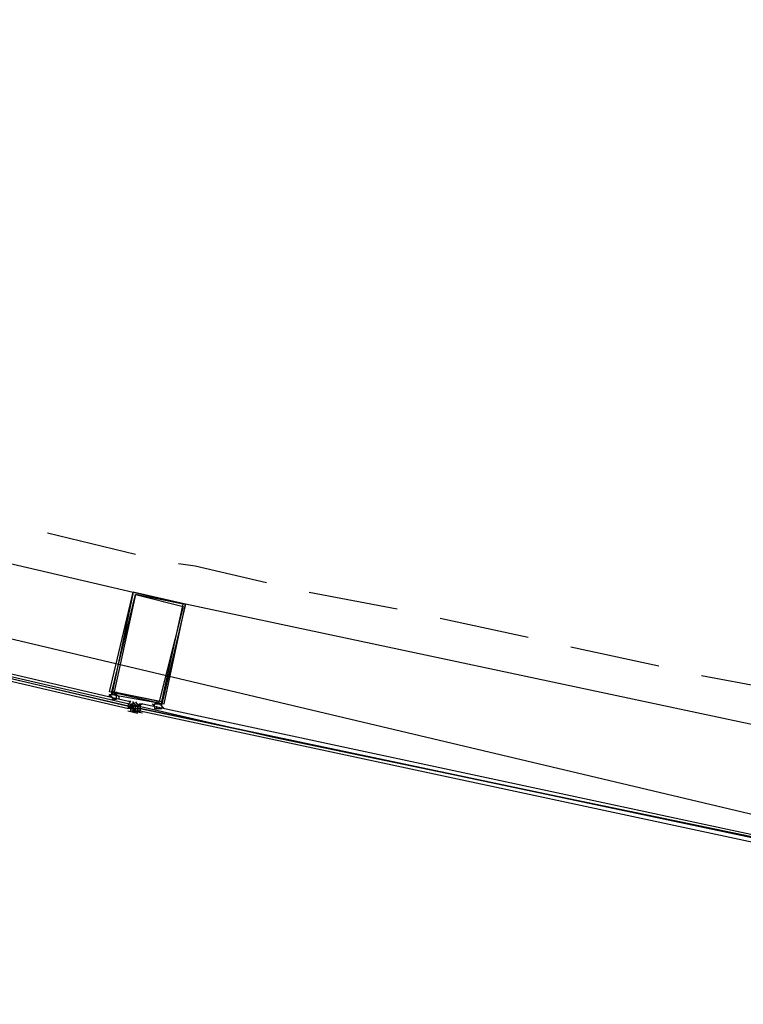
# Model space of a CAD drawing. Header units: feet. Extents: x -79 to 198, y -22 to 181.
# Tile 18 of 203: x 35.59 to 39.65, y 17.91 to 23.43. Entities that reach past the tile are written whole.
import ezdxf

# ---------------------------------------------------------------- set-up
doc = ezdxf.new("R2010")
doc.units = ezdxf.units.FT
doc.layers.add('A-AREA-UNIDAD', color=30, linetype='CONTINUOUS')
doc.layers.add('A-LINEA', color=7, linetype='CONTINUOUS')

msp = doc.modelspace()

# ---------------------------------------------------------------- linework, layer by layer
at = {"layer": 'A-AREA-UNIDAD'}
msp.add_lwpolyline([(23.392, 28.4089), (25.28, 25.4756), (25.6, 25.44), (25.632, 24.96), (27.68, 22.24), (28, 22.2044), (28.08, 21.7244), (39.712, 18.9689), (47.68, 17.5644), (55.712, 16.5156), (55.808, 17.0489), (56.4, 17.0844), (56.448, 17.28), (58.752, 17.0844), (61.952, 30.56)], dxfattribs=at)
at = {"layer": 'A-LINEA'}
for p, q in [((32.6133, 21.0578), (36.2267, 20.2178)), ((35.7467, 20.5511), (36.24, 20.4311)), ((37.2133, 20.2178), (37.7067, 20.1244)), ((40.1467, 19.3778), (36.52, 20.1511)), ((37.9467, 20.0711), (38.44, 19.9644)), ((38.68, 19.9111), (39.1733, 19.8044)), ((39.4133, 19.7511), (39.9067, 19.6578)), ((36.1067, 19.6578), (36.1067, 19.6444)), ((36.1067, 19.6444), (36.1067, 19.6444)), ((36.12, 19.6178), (36.1067, 19.6311)), ((36.1067, 19.6178), (36.1067, 19.6178)), ((36.12, 19.6444), (36.12, 19.6444)), ((36.2133, 19.6044), (36.2133, 19.6044)), ((36.2133, 19.6044), (36.2133, 19.6044)), ((36.2133, 19.6044), (36.2133, 19.6044)), ((36.2133, 19.6044), (36.2133, 19.6044)), ((36.2535, 19.5374), (36.197, 19.5506)), ((36.2, 19.5911), (36.2, 19.5911)), ((36.2, 19.5778), (36.2, 19.5778)), ((36.2, 19.5778), (36.2, 19.5778)), ((36.2, 19.5778), (36.2, 19.5778)), ((36.2, 19.5778), (36.2, 19.5778)), ((36.2, 19.5778), (36.2, 19.5778)), ((36.2, 19.5778), (36.2, 19.5644)), ((36.2133, 19.5778), (36.2, 19.5778)), ((36.2133, 19.5644), (36.2, 19.5644)), ((36.2, 19.5644), (36.2, 19.5644)), ((36.2, 19.5644), (36.2, 19.5644)), ((36.2, 19.5644), (36.2, 19.5644)), ((36.2, 19.5644), (36.2, 19.5644)), ((36.2, 19.5644), (36.2, 19.5644)), ((36.2, 19.5644), (36.2, 19.5644)), ((36.2, 19.5644), (36.2, 19.5644)), ((36.2, 19.5644), (36.2, 19.5644)), ((36.2, 19.5644), (36.2, 19.5644)), ((36.2, 19.5644), (36.2, 19.5644)), ((36.2, 19.5644), (36.2, 19.5644)), ((36.2, 19.5644), (36.2, 19.5644)), ((36.2, 19.5644), (36.2, 19.5644)), ((36.2, 19.5644), (36.2, 19.5644)), ((36.2, 19.5644), (36.2, 19.5644)), ((36.2, 19.5644), (36.2, 19.5644)), ((36.2, 19.5644), (36.2, 19.5644)), ((36.2, 19.5644), (36.2, 19.5644)), ((36.2133, 19.5911), (36.2133, 19.5778)), ((36.2133, 19.5911), (36.2133, 19.5911)), ((36.2133, 19.5911), (36.2133, 19.5911)), ((36.2133, 19.5911), (36.2133, 19.5778)), ((36.2133, 19.5911), (36.2133, 19.5911)), ((36.2133, 19.5911), (36.2133, 19.5911)), ((36.2133, 19.5778), (36.2133, 19.5911)), ((36.2133, 19.5911), (36.2133, 19.5911)), ((36.2133, 19.5911), (36.2133, 19.5911)), ((36.2133, 19.5911), (36.2133, 19.5911)), ((36.2133, 19.5911), (36.2133, 19.5911)), ((36.2133, 19.5911), (36.2133, 19.5911)), ((36.2133, 19.5911), (36.2267, 19.5911)), ((36.2133, 19.5911), (36.2267, 19.5911)), ((36.2133, 19.5911), (36.2267, 19.5911)), ((36.2133, 19.5778), (36.2133, 19.5778)), ((36.2133, 19.5778), (36.2133, 19.5778)), ((36.2133, 19.5778), (36.2133, 19.5778)), ((36.2133, 19.5778), (36.2133, 19.5778)), ((36.2133, 19.5778), (36.2133, 19.5644)), ((36.2133, 19.5778), (36.2133, 19.5778)), ((36.2133, 19.5778), (36.2133, 19.5778)), ((36.2133, 19.5778), (36.2133, 19.5778)), ((36.2133, 19.5778), (36.2267, 19.5778)), ((36.2267, 19.5778), (36.2133, 19.5778)), ((36.2267, 19.5778), (36.2133, 19.5644)), ((36.2133, 19.5778), (36.2133, 19.5778)), ((36.2133, 19.5778), (36.2133, 19.5778)), ((36.2267, 19.5778), (36.2133, 19.5778)), ((36.2133, 19.5778), (36.2133, 19.5778)), ((36.2133, 19.5778), (36.2133, 19.5778)), ((36.2133, 19.5778), (36.2133, 19.5778)), ((36.2133, 19.5778), (36.2133, 19.5778)), ((36.2133, 19.5644), (36.2133, 19.5778)), ((36.2133, 19.5778), (36.2267, 19.5778)), ((36.2133, 19.5778), (36.2133, 19.5778)), ((36.2133, 19.5778), (36.2133, 19.5778)), ((36.2133, 19.5644), (36.2133, 19.5778)), ((36.2133, 19.5778), (36.2133, 19.5778)), ((36.2133, 19.5778), (36.2133, 19.5644)), ((36.2133, 19.5778), (36.2133, 19.5778)), ((36.2133, 19.5778), (36.2133, 19.5778)), ((36.2133, 19.5778), (36.2133, 19.5778)), ((36.2133, 19.5778), (36.2133, 19.5778)), ((36.2133, 19.5778), (36.2133, 19.5778)), ((36.2133, 19.5778), (36.2133, 19.5778)), ((36.2133, 19.5778), (36.2133, 19.5778)), ((36.2133, 19.5778), (36.2133, 19.5778)), ((36.2133, 19.5778), (36.2133, 19.5778)), ((36.2133, 19.5778), (36.2267, 19.5778)), ((36.2133, 19.5778), (36.2133, 19.5778)), ((36.2133, 19.5778), (36.2133, 19.5778)), ((36.2133, 19.5778), (36.2133, 19.5778)), ((36.2133, 19.5778), (36.2133, 19.5778)), ((36.2133, 19.5778), (36.2133, 19.5778)), ((36.2133, 19.5778), (36.2133, 19.5778)), ((36.2133, 19.5778), (36.2133, 19.5778)), ((36.2133, 19.5778), (36.2133, 19.5778)), ((36.2133, 19.5778), (36.2133, 19.5778)), ((36.2133, 19.5644), (36.2133, 19.5778)), ((36.2133, 19.5644), (36.2133, 19.5778)), ((36.2133, 19.5778), (36.2133, 19.5778)), ((36.2133, 19.5778), (36.2133, 19.5778)), ((36.2133, 19.5778), (36.2133, 19.5778)), ((36.2267, 19.5778), (36.2133, 19.5644)), ((36.2133, 19.5778), (36.2133, 19.5778)), ((36.2133, 19.5778), (36.2133, 19.5778)), ((36.2133, 19.5644), (36.2133, 19.5644)), ((36.2133, 19.5644), (36.2133, 19.5644)), ((36.2133, 19.5644), (36.2133, 19.5644)), ((36.2133, 19.5644), (36.2133, 19.5644)), ((36.2133, 19.5644), (36.2133, 19.5644)), ((36.2133, 19.5644), (36.2133, 19.5644)), ((36.2133, 19.5644), (36.2133, 19.5644)), ((36.2267, 19.5644), (36.2133, 19.5644)), ((36.2133, 19.5644), (36.2133, 19.5644)), ((36.2133, 19.5644), (36.2133, 19.5644)), ((36.2133, 19.5644), (36.2133, 19.5644)), ((36.2267, 19.5644), (36.2133, 19.5644)), ((36.2133, 19.5644), (36.2133, 19.5644)), ((36.2133, 19.5644), (36.2133, 19.5644)), ((36.2133, 19.5644), (36.2133, 19.5511)), ((36.2133, 19.5644), (36.2133, 19.5644)), ((36.2133, 19.5644), (36.2133, 19.5644)), ((36.2133, 19.5644), (36.2133, 19.5644)), ((36.2133, 19.5644), (36.2133, 19.5644)), ((36.2133, 19.5644), (36.2133, 19.5644)), ((36.2267, 19.5644), (36.2133, 19.5644)), ((36.2267, 19.5644), (36.2133, 19.5644)), ((36.2133, 19.5644), (36.2133, 19.5644)), ((36.2133, 19.5644), (36.2267, 19.5644)), ((36.2133, 19.5644), (36.2133, 19.5644)), ((36.2267, 19.5644), (36.2133, 19.5644)), ((36.2267, 19.5644), (36.2133, 19.5644)), ((36.2267, 19.5644), (36.2133, 19.5644)), ((36.2133, 19.5511), (36.2133, 19.5644)), ((36.2133, 19.5511), (36.2133, 19.5511)), ((36.2133, 19.5511), (36.2133, 19.5511)), ((36.2133, 19.5511), (36.2133, 19.5511)), ((36.2787, 19.5383), (36.2219, 19.5504)), ((36.2267, 19.5911), (36.2267, 19.5911)), ((36.2267, 19.5911), (36.2267, 19.5911)), ((36.2267, 19.5911), (36.2267, 19.5911)), ((36.2267, 19.5911), (36.2267, 19.5911)), ((36.2267, 19.5911), (36.2267, 19.5911)), ((36.2267, 19.5911), (36.2267, 19.5911)), ((36.2267, 19.5911), (36.2267, 19.5911)), ((36.2267, 19.5911), (36.2267, 19.5911)), ((36.2267, 19.5911), (36.2267, 19.5911)), ((36.2267, 19.5778), (36.2267, 19.5911)), ((36.2267, 19.5911), (36.2267, 19.5911)), ((36.2267, 19.5911), (36.2267, 19.5911)), ((36.2267, 19.5778), (36.2267, 19.5778)), ((36.2267, 19.5778), (36.2267, 19.5778)), ((36.2267, 19.5778), (36.2267, 19.5778)), ((36.24, 19.5778), (36.2267, 19.5778)), ((36.2267, 19.5778), (36.2267, 19.5778)), ((36.2267, 19.5778), (36.2267, 19.5778)), ((36.2267, 19.5778), (36.2267, 19.5778)), ((36.2267, 19.5778), (36.2267, 19.5778)), ((36.2267, 19.5778), (36.2267, 19.5778)), ((36.2267, 19.5778), (36.2267, 19.5778)), ((36.2267, 19.5778), (36.2267, 19.5778)), ((36.2267, 19.5778), (36.2267, 19.5778)), ((36.2267, 19.5778), (36.2267, 19.5778)), ((36.2267, 19.5778), (36.2267, 19.5778)), ((36.2267, 19.5778), (36.24, 19.5778)), ((36.2267, 19.5778), (36.2267, 19.5778)), ((36.2267, 19.5778), (36.2267, 19.5778)), ((36.2267, 19.5778), (36.2267, 19.5778)), ((36.2267, 19.5778), (36.2267, 19.5778)), ((36.2267, 19.5778), (36.2267, 19.5778)), ((36.2267, 19.5778), (36.2267, 19.5778)), ((36.2267, 19.5778), (36.2267, 19.5778)), ((36.2267, 19.5778), (36.2267, 19.5778)), ((36.2267, 19.5778), (36.24, 19.5778)), ((36.2267, 19.5778), (36.24, 19.5778)), ((36.2267, 19.5778), (36.2267, 19.5778)), ((36.2267, 19.5778), (36.24, 19.5778)), ((36.2267, 19.5778), (36.2267, 19.5778)), ((36.2267, 19.5778), (36.2267, 19.5778)), ((36.2267, 19.5778), (36.2267, 19.5778)), ((36.2267, 19.5778), (36.2267, 19.5778)), ((36.2267, 19.5778), (36.2267, 19.5778)), ((36.2267, 19.5778), (36.2267, 19.5778)), ((36.2267, 19.5778), (36.2267, 19.5778)), ((36.2267, 19.5778), (36.2267, 19.5778)), ((36.2267, 19.5778), (36.2267, 19.5778)), ((36.2267, 19.5644), (36.2267, 19.5644)), ((36.24, 19.5644), (36.2267, 19.5644)), ((36.2267, 19.5644), (36.2267, 19.5644)), ((36.2267, 19.5644), (36.2267, 19.5644)), ((36.2267, 19.5644), (36.2267, 19.5644)), ((36.2267, 19.5644), (36.2267, 19.5644)), ((36.2267, 19.5644), (36.2267, 19.5644)), ((36.2267, 19.5644), (36.2267, 19.5511)), ((36.2267, 19.5644), (36.2267, 19.5644)), ((36.2267, 19.5644), (36.2267, 19.5644)), ((36.2267, 19.5644), (36.2267, 19.5644)), ((36.2267, 19.5644), (36.2267, 19.5644)), ((36.2267, 19.5644), (36.2267, 19.5644)), ((36.2267, 19.5644), (36.2267, 19.5644)), ((36.2267, 19.5644), (36.2267, 19.5644)), ((36.2267, 19.5644), (36.2267, 19.5644)), ((36.2267, 19.5644), (36.2267, 19.5644)), ((36.2267, 19.5644), (36.2267, 19.5644)), ((36.2267, 19.5644), (36.2267, 19.5644)), ((36.2267, 19.5511), (36.2267, 19.5644)), ((36.2267, 19.5511), (36.2267, 19.5644)), ((36.2267, 19.5511), (36.2267, 19.5644)), ((36.2267, 19.5511), (36.2267, 19.5644)), ((36.2267, 19.5644), (36.24, 19.5644)), ((36.2267, 19.5644), (36.2267, 19.5644)), ((36.2267, 19.5644), (36.2267, 19.5644)), ((36.2267, 19.5644), (36.2267, 19.5644)), ((36.2267, 19.5644), (36.2267, 19.5644)), ((36.2267, 19.5644), (36.2267, 19.5644)), ((36.2267, 19.5644), (36.2267, 19.5644)), ((36.2267, 19.5644), (36.2267, 19.5644)), ((36.2267, 19.5644), (36.2267, 19.5644)), ((36.2267, 19.5644), (36.2267, 19.5644)), ((36.2267, 19.5644), (36.2267, 19.5644)), ((36.2267, 19.5644), (36.2267, 19.5644)), ((36.2267, 19.5644), (36.2267, 19.5644)), ((36.2267, 19.5644), (36.2267, 19.5644)), ((36.2267, 19.5644), (36.2267, 19.5644)), ((36.2267, 19.5644), (36.24, 19.5644)), ((36.2267, 19.5644), (36.2267, 19.5644)), ((36.2267, 19.5644), (36.2267, 19.5644)), ((36.2267, 19.5644), (36.2267, 19.5644)), ((36.2267, 19.5644), (36.2267, 19.5644)), ((36.2267, 19.5644), (36.2267, 19.5644)), ((36.2267, 19.5644), (36.2267, 19.5644)), ((36.2267, 19.5644), (36.2267, 19.5644)), ((36.2267, 19.5644), (36.2267, 19.5644)), ((36.2267, 19.5644), (36.2267, 19.5644)), ((36.2267, 19.5644), (36.2267, 19.5644)), ((36.2267, 19.5644), (36.2267, 19.5644)), ((36.2267, 19.5644), (36.2267, 19.5644)), ((36.2267, 19.5644), (36.2267, 19.5644)), ((36.2267, 19.5644), (36.2267, 19.5644)), ((36.2267, 19.5644), (36.2267, 19.5644)), ((36.2267, 19.5644), (36.2267, 19.5644)), ((36.2267, 19.5644), (36.2267, 19.5644)), ((36.2267, 19.5511), (36.2267, 19.5644)), ((36.2267, 19.5644), (36.2267, 19.5644)), ((36.2267, 19.5644), (36.2267, 19.5644)), ((36.2267, 19.5644), (36.2267, 19.5644)), ((36.2267, 19.5644), (36.2267, 19.5644)), ((36.2267, 19.5644), (36.2267, 19.5644)), ((36.2267, 19.5511), (36.2267, 19.5644)), ((36.2267, 19.5511), (36.2267, 19.5644)), ((36.2267, 19.5644), (36.2267, 19.5644)), ((36.2267, 19.5644), (36.2267, 19.5644)), ((36.2267, 19.5644), (36.2267, 19.5644)), ((36.2267, 19.5644), (36.2267, 19.5644)), ((36.2267, 19.5644), (36.2267, 19.5644)), ((36.2267, 19.5644), (36.2267, 19.5644)), ((36.24, 19.5511), (36.2267, 19.5511)), ((36.2267, 19.5511), (36.24, 19.5511)), ((36.2267, 19.5511), (36.2267, 19.5511)), ((36.2267, 19.5511), (36.2267, 19.5511)), ((36.24, 19.5778), (36.24, 19.5778)), ((36.24, 19.5778), (36.24, 19.5778)), ((36.24, 19.5778), (36.24, 19.5644)), ((36.24, 19.5778), (36.24, 19.5778)), ((36.24, 19.5778), (36.24, 19.5778)), ((36.24, 19.5778), (36.24, 19.5778)), ((36.2533, 19.5778), (36.24, 19.5778)), ((36.24, 19.5778), (36.24, 19.5778)), ((36.24, 19.5778), (36.24, 19.5778)), ((36.24, 19.5778), (36.24, 19.5778)), ((36.24, 19.5778), (36.24, 19.5778)), ((36.24, 19.5778), (36.24, 19.5644)), ((36.24, 19.5778), (36.24, 19.5778)), ((36.24, 19.5778), (36.24, 19.5778)), ((36.24, 19.5778), (36.2533, 19.5778)), ((36.24, 19.5778), (36.24, 19.5778)), ((36.24, 19.5778), (36.24, 19.5778)), ((36.24, 19.5778), (36.24, 19.5778)), ((36.24, 19.5778), (36.24, 19.5778)), ((36.24, 19.5778), (36.24, 19.5778)), ((36.24, 19.5778), (36.24, 19.5778)), ((36.24, 19.5778), (36.24, 19.5778)), ((36.24, 19.5778), (36.24, 19.5644)), ((36.24, 19.5778), (36.24, 19.5778)), ((36.24, 19.5778), (36.24, 19.5778)), ((36.24, 19.5778), (36.24, 19.5778)), ((36.24, 19.5778), (36.24, 19.5778)), ((36.24, 19.5778), (36.24, 19.5778)), ((36.24, 19.5778), (36.24, 19.5778)), ((36.24, 19.5778), (36.24, 19.5778)), ((36.24, 19.5778), (36.24, 19.5778)), ((36.24, 19.5778), (36.24, 19.5644)), ((36.24, 19.5778), (36.24, 19.5778)), ((36.24, 19.5644), (36.24, 19.5644)), ((36.24, 19.5644), (36.24, 19.5644)), ((36.24, 19.5644), (36.24, 19.5644)), ((36.24, 19.5644), (36.24, 19.5644)), ((36.24, 19.5644), (36.24, 19.5644)), ((36.24, 19.5644), (36.24, 19.5644)), ((36.24, 19.5644), (36.24, 19.5644)), ((36.24, 19.5644), (36.24, 19.5644)), ((36.24, 19.5644), (36.24, 19.5644)), ((36.24, 19.5644), (36.24, 19.5644)), ((36.24, 19.5644), (36.24, 19.5644)), ((36.24, 19.5644), (36.24, 19.5644)), ((36.24, 19.5644), (36.24, 19.5511)), ((36.24, 19.5644), (36.24, 19.5644)), ((36.24, 19.5644), (36.24, 19.5644)), ((36.24, 19.5644), (36.24, 19.5644)), ((36.24, 19.5644), (36.24, 19.5644)), ((36.24, 19.5644), (36.24, 19.5644)), ((36.24, 19.5644), (36.24, 19.5644)), ((36.24, 19.5644), (36.24, 19.5644)), ((36.24, 19.5511), (36.24, 19.5644)), ((36.24, 19.5644), (36.24, 19.5644)), ((36.24, 19.5644), (36.24, 19.5644)), ((36.24, 19.5644), (36.2533, 19.5644)), ((36.24, 19.5644), (36.24, 19.5511)), ((36.24, 19.5644), (36.2533, 19.5644)), ((36.24, 19.5644), (36.24, 19.5644)), ((36.24, 19.5644), (36.24, 19.5644)), ((36.24, 19.5644), (36.24, 19.5644)), ((36.24, 19.5644), (36.24, 19.5644)), ((36.24, 19.5644), (36.24, 19.5644)), ((36.24, 19.5644), (36.24, 19.5644)), ((36.24, 19.5644), (36.24, 19.5644)), ((36.24, 19.5644), (36.24, 19.5644)), ((36.24, 19.5644), (36.24, 19.5644)), ((36.24, 19.5644), (36.24, 19.5644)), ((36.24, 19.5644), (36.24, 19.5644)), ((36.24, 19.5644), (36.24, 19.5644)), ((36.24, 19.5644), (36.24, 19.5644)), ((36.24, 19.5644), (36.2533, 19.5644)), ((36.24, 19.5644), (36.24, 19.5644)), ((36.24, 19.5644), (36.24, 19.5644)), ((36.24, 19.5644), (36.2533, 19.5644)), ((36.24, 19.5644), (36.2533, 19.5644)), ((36.24, 19.5644), (36.24, 19.5644)), ((36.24, 19.5644), (36.2533, 19.5644)), ((36.24, 19.5644), (36.24, 19.5644)), ((36.24, 19.5644), (36.24, 19.5644)), ((36.24, 19.5644), (36.24, 19.5644)), ((36.24, 19.5644), (36.24, 19.5644)), ((36.24, 19.5644), (36.24, 19.5644)), ((36.24, 19.5644), (36.24, 19.5644)), ((36.24, 19.5644), (36.24, 19.5644)), ((36.24, 19.5511), (36.24, 19.5511)), ((36.24, 19.5511), (36.24, 19.5511)), ((36.24, 19.5511), (36.2533, 19.5511)), ((36.24, 19.5511), (36.24, 19.5511)), ((36.24, 19.5511), (36.24, 19.5511)), ((36.24, 19.5511), (36.24, 19.5511)), ((36.24, 19.5511), (36.24, 19.5511)), ((36.2533, 19.5511), (36.24, 19.5511)), ((36.24, 19.5511), (36.24, 19.5511)), ((36.24, 19.5511), (36.24, 19.5511)), ((36.24, 19.5511), (36.24, 19.5511)), ((36.24, 19.5511), (36.24, 19.5511)), ((36.24, 19.5511), (36.24, 19.5511)), ((36.24, 19.5511), (36.24, 19.5511)), ((36.24, 19.5511), (36.2533, 19.5511)), ((36.24, 19.5511), (36.24, 19.5511)), ((36.24, 19.5511), (36.24, 19.5511)), ((36.24, 19.5511), (36.24, 19.5511)), ((36.24, 19.5511), (36.24, 19.5511)), ((36.24, 19.5511), (36.24, 19.5511)), ((36.24, 19.5511), (36.24, 19.5511)), ((36.24, 19.5511), (36.24, 19.5511)), ((36.24, 19.5511), (36.24, 19.5511)), ((36.24, 19.5511), (36.24, 19.5511)), ((36.2533, 19.5911), (36.2533, 19.5911)), ((36.2533, 19.5911), (36.2533, 19.5911)), ((36.2533, 19.5778), (36.2533, 19.5911)), ((36.2533, 19.5778), (36.2533, 19.5778)), ((36.2533, 19.5778), (36.2533, 19.5778)), ((36.2533, 19.5778), (36.2533, 19.5778)), ((36.2533, 19.5778), (36.2533, 19.5778)), ((36.2533, 19.5778), (36.2533, 19.5778)), ((36.2533, 19.5778), (36.2533, 19.5778)), ((36.2533, 19.5778), (36.2533, 19.5778)), ((36.2533, 19.5778), (36.2533, 19.5778)), ((36.2533, 19.5778), (36.2533, 19.5778)), ((36.2533, 19.5778), (36.2533, 19.5778)), ((36.2533, 19.5778), (36.2533, 19.5778)), ((36.2533, 19.5778), (36.2533, 19.5778)), ((36.2533, 19.5778), (36.2533, 19.5778)), ((36.2533, 19.5778), (36.2533, 19.5778)), ((36.2533, 19.5778), (36.2533, 19.5778)), ((36.2533, 19.5778), (36.2533, 19.5778)), ((36.2533, 19.5778), (36.2533, 19.5778)), ((36.2533, 19.5778), (36.2533, 19.5778)), ((36.2533, 19.5778), (36.2533, 19.5778)), ((36.2533, 19.5778), (36.2533, 19.5778)), ((36.2533, 19.5778), (36.2533, 19.5778)), ((36.2533, 19.5778), (36.2533, 19.5778)), ((36.2533, 19.5778), (36.2667, 19.5778)), ((36.2533, 19.5778), (36.2533, 19.5778)), ((36.2667, 19.5778), (36.2533, 19.5778)), ((36.2533, 19.5778), (36.2533, 19.5644)), ((36.2533, 19.5778), (36.2533, 19.5778)), ((36.2533, 19.5644), (36.2533, 19.5778)), ((36.2533, 19.5778), (36.2667, 19.5778)), ((36.2533, 19.5778), (36.2533, 19.5778)), ((36.2533, 19.5778), (36.2533, 19.5644)), ((36.2533, 19.5778), (36.2533, 19.5778)), ((36.2533, 19.5778), (36.2533, 19.5778)), ((36.2533, 19.5778), (36.2533, 19.5778)), ((36.2533, 19.5644), (36.2533, 19.5644)), ((36.2533, 19.5644), (36.2533, 19.5644)), ((36.2533, 19.5644), (36.2533, 19.5644)), ((36.2533, 19.5644), (36.2533, 19.5644)), ((36.2533, 19.5644), (36.2533, 19.5644)), ((36.2533, 19.5644), (36.2533, 19.5644)), ((36.2533, 19.5644), (36.2533, 19.5644)), ((36.2533, 19.5644), (36.2533, 19.5644)), ((36.2533, 19.5644), (36.2533, 19.5644)), ((36.2533, 19.5644), (36.2533, 19.5644)), ((36.2533, 19.5644), (36.2533, 19.5644)), ((36.2533, 19.5644), (36.2533, 19.5644)), ((36.2533, 19.5644), (36.2533, 19.5644)), ((36.2533, 19.5644), (36.2533, 19.5644)), ((36.2533, 19.5644), (36.2533, 19.5644)), ((36.2533, 19.5644), (36.2533, 19.5644)), ((36.2533, 19.5644), (36.2533, 19.5644)), ((36.2533, 19.5644), (36.2533, 19.5644)), ((36.2533, 19.5644), (36.2533, 19.5644)), ((36.2533, 19.5644), (36.2533, 19.5644)), ((36.2533, 19.5644), (36.2533, 19.5644)), ((36.2533, 19.5644), (36.2533, 19.5644)), ((36.2533, 19.5644), (36.2533, 19.5644)), ((36.2533, 19.5644), (36.2533, 19.5644)), ((36.2533, 19.5644), (36.2533, 19.5644)), ((36.2533, 19.5644), (36.2533, 19.5511)), ((36.2533, 19.5644), (36.2533, 19.5644)), ((36.2533, 19.5644), (36.2533, 19.5644)), ((36.2533, 19.5644), (36.2533, 19.5644)), ((36.2533, 19.5644), (36.2533, 19.5644)), ((36.2533, 19.5644), (36.2533, 19.5644)), ((36.2533, 19.5644), (36.2533, 19.5644)), ((36.2533, 19.5644), (36.2533, 19.5644)), ((36.2533, 19.5644), (36.2533, 19.5644)), ((36.2533, 19.5644), (36.2533, 19.5644)), ((36.2533, 19.5644), (36.2533, 19.5644)), ((36.2533, 19.5644), (36.2533, 19.5644)), ((36.2533, 19.5644), (36.2533, 19.5644)), ((36.2533, 19.5644), (36.2533, 19.5644)), ((36.2533, 19.5644), (36.2533, 19.5644)), ((36.2533, 19.5644), (36.2533, 19.5644)), ((36.2533, 19.5644), (36.2667, 19.5644)), ((36.2533, 19.5644), (36.2533, 19.5644)), ((36.2533, 19.5644), (36.2533, 19.5644)), ((36.2533, 19.5644), (36.2533, 19.5644)), ((36.2533, 19.5644), (36.2533, 19.5644)), ((36.2533, 19.5644), (36.2533, 19.5644)), ((36.2533, 19.5644), (36.2533, 19.5644)), ((36.2533, 19.5644), (36.2533, 19.5644)), ((36.2533, 19.5644), (36.2533, 19.5644)), ((36.2667, 19.5644), (36.2533, 19.5644)), ((36.2533, 19.5644), (36.2533, 19.5644)), ((36.2533, 19.5644), (36.2533, 19.5644)), ((36.2533, 19.5644), (36.2533, 19.5644)), ((36.2667, 19.5644), (36.2533, 19.5644)), ((36.2533, 19.5644), (36.2533, 19.5644)), ((36.2533, 19.5644), (36.2533, 19.5644)), ((36.2533, 19.5644), (36.2533, 19.5644)), ((36.2533, 19.5511), (36.2533, 19.5511)), ((36.2533, 19.5511), (36.2533, 19.5511)), ((36.2533, 19.5511), (36.2533, 19.5511)), ((36.2533, 19.5511), (36.2533, 19.5511)), ((36.2533, 19.5511), (36.2533, 19.5511)), ((36.2533, 19.5511), (36.2533, 19.5511)), ((36.2533, 19.5511), (36.2533, 19.5511)), ((36.2533, 19.5511), (36.2533, 19.5511)), ((36.2533, 19.5511), (36.2667, 19.5511)), ((36.2533, 19.5511), (36.2533, 19.5511)), ((36.2533, 19.5511), (36.2533, 19.5511)), ((36.2533, 19.5511), (36.2533, 19.5511)), ((36.2533, 19.5511), (36.2533, 19.5511)), ((36.2533, 19.5511), (36.2533, 19.5511)), ((36.2533, 19.5511), (36.2533, 19.5511)), ((36.2667, 19.5511), (36.2533, 19.5511)), ((36.2667, 19.5511), (36.2533, 19.5511)), ((36.2667, 19.5911), (36.2667, 19.5911)), ((36.2667, 19.5911), (36.2667, 19.5911)), ((36.2667, 19.5911), (36.2667, 19.5911)), ((36.2667, 19.5911), (36.2667, 19.5911)), ((36.2667, 19.5778), (36.2667, 19.5778)), ((36.2667, 19.5778), (36.2667, 19.5778)), ((36.2667, 19.5778), (36.2667, 19.5778)), ((36.2667, 19.5778), (36.2667, 19.5778)), ((36.2667, 19.5778), (36.2667, 19.5778)), ((36.2667, 19.5778), (36.2667, 19.5778)), ((36.2667, 19.5778), (36.2667, 19.5778)), ((36.2667, 19.5778), (36.2667, 19.5778)), ((36.2667, 19.5778), (36.2667, 19.5778)), ((36.2667, 19.5778), (36.2667, 19.5778)), ((36.2667, 19.5644), (36.2667, 19.5644)), ((36.2667, 19.5644), (36.2667, 19.5644)), ((36.2667, 19.5644), (36.2667, 19.5644)), ((36.2667, 19.5644), (36.2667, 19.5644)), ((36.2667, 19.5644), (36.2667, 19.5644)), ((36.2667, 19.5644), (36.2667, 19.5644)), ((36.2667, 19.5644), (36.2667, 19.5644)), ((36.2667, 19.5644), (36.2667, 19.5644)), ((36.2667, 19.5644), (36.2667, 19.5644)), ((36.2667, 19.5644), (36.2667, 19.5644)), ((36.2667, 19.5644), (36.2667, 19.5511)), ((36.2667, 19.5644), (36.2667, 19.5644)), ((36.2667, 19.5511), (36.2667, 19.5511)), ((36.2667, 19.5511), (36.2667, 19.5511)), ((36.2667, 19.5511), (36.2667, 19.5511)), ((36.2667, 19.5511), (36.2667, 19.5511)), ((36.2667, 19.5511), (36.2667, 19.5511)), ((36.2667, 19.5511), (36.2667, 19.5511)), ((36.2667, 19.5511), (36.2667, 19.5511)), ((36.2667, 19.5511), (36.2667, 19.5511)), ((36.2667, 19.5511), (36.2667, 19.5511)), ((36.2667, 19.5511), (36.2667, 19.5511)), ((36.3733, 19.5911), (36.3733, 19.5911)), ((36.3733, 19.5778), (36.3733, 19.5778)), ((36.3867, 19.5911), (36.3867, 19.5911))]:
    msp.add_line(p, q, dxfattribs=at)
for points in [[(26.7067, 23.3511), (28.04, 21.6178), (31.0267, 20.8311), (34.0133, 20.0978), (37.0133, 19.4044), (40.0267, 18.7778), (43.0533, 18.2044), (46.0933, 17.6844), (49.1467, 17.2178), (52.2, 16.8044), (55.2533, 16.4444), (58.32, 16.1511), (60.4, 16.0178), (62.48, 15.9511), (64.5467, 15.9244), (66.6267, 15.9511), (68.7067, 16.0178), (70.7867, 16.1511), (72.8533, 16.3244), (74.92, 16.5511), (76.9867, 16.8178), (79.04, 17.1511), (81.08, 17.5244), (83.12, 17.9378)], [(32.36, 20.4844), (36.2, 19.5778), (36.2, 19.5911), (36.2133, 19.6044), (36.2, 19.6044), (32.3733, 20.4978), (32.36, 20.4978), (32.36, 20.4844)], [(32.36, 20.4578), (36.2, 19.5644), (36.2, 19.5778), (32.36, 20.4711), (32.36, 20.4578)], [(36.48, 20.3778), (36.5733, 20.3644), (36.9733, 20.2711)], [(36.2267, 20.2178), (36.52, 20.1511), (36.3867, 19.5911), (36.0933, 19.6578), (36.2267, 20.2178)], [(36.52, 20.1511), (36.2267, 20.2178), (36.1067, 19.6444), (36.4, 19.5911), (36.52, 20.1511)], [(36.24, 20.2044), (36.5067, 20.1378), (36.3733, 19.6044), (36.1067, 19.6578), (36.24, 20.2044)], [(36.5067, 20.1511), (36.24, 20.2044), (36.12, 19.6578), (36.3867, 19.6044), (36.5067, 20.1511)], [(36.1067, 19.6311), (36.0933, 19.6311), (36.0933, 19.6311), (36.0933, 19.6311), (36.0933, 19.6444), (36.0933, 19.6444), (36.1067, 19.6444), (36.1067, 19.6444), (36.1067, 19.6578), (36.1067, 19.6578), (36.1067, 19.6578), (36.1067, 19.6578)], [(36.12, 19.6578), (36.12, 19.6444), (36.12, 19.6444), (36.12, 19.6444), (36.12, 19.6444), (36.12, 19.6444), (36.1067, 19.6444), (36.1067, 19.6444), (36.0933, 19.6311), (36.0933, 19.6311)], [(36.12, 19.6178), (36.12, 19.6178), (36.1333, 19.6178), (36.1333, 19.6178), (36.1333, 19.6444), (36.1333, 19.6444), (36.12, 19.6444), (36.12, 19.6444), (36.12, 19.6444), (36.12, 19.6444), (36.12, 19.6578), (36.12, 19.6578), (36.12, 19.6578)], [(36.12, 19.6444), (36.12, 19.6578), (36.12, 19.6578)], [(36.1333, 19.6578), (36.1333, 19.6444), (36.1333, 19.6444), (36.1333, 19.6444), (36.1333, 19.6444), (36.1333, 19.6444), (36.1467, 19.6311), (36.1467, 19.6311), (36.1467, 19.6178)], [(36.1333, 19.6178), (36.12, 19.6178), (36.12, 19.6178), (36.1067, 19.6178), (36.1067, 19.6178)], [(36.1333, 19.6444), (36.12, 19.6444), (36.12, 19.6444), (36.12, 19.6444), (36.12, 19.6444)], [(36.1333, 19.6178), (36.1333, 19.6178), (36.1333, 19.6178), (36.1333, 19.6178)], [(36.2133, 19.6044), (36.2, 19.5911), (36.2, 19.5778), (36.2, 19.5644)], [(36.2133, 19.5644), (36.2133, 19.5778), (36.2267, 19.5911), (36.2267, 19.6044)], [(36.36, 19.6044), (36.36, 19.5911), (36.36, 19.5911), (36.36, 19.5911), (36.36, 19.5911), (36.36, 19.5911), (36.3467, 19.5911), (36.3467, 19.5911)], [(36.3467, 19.5778), (36.3467, 19.5911), (36.3467, 19.5911), (36.3733, 19.5911), (36.3733, 19.5911), (36.3733, 19.5911), (36.3733, 19.5911), (36.3733, 19.5911), (36.3733, 19.5911), (36.3733, 19.6044)], [(36.3867, 19.5778), (36.3733, 19.5911), (36.3733, 19.5911), (36.3733, 19.5911), (36.3733, 19.5911), (36.3733, 19.5911), (36.3733, 19.6044)], [(36.4, 19.5644), (36.3867, 19.5778), (36.3867, 19.5778), (36.3867, 19.5911), (36.3867, 19.5911), (36.3867, 19.5911), (36.3867, 19.5911), (36.3867, 19.5911), (36.3867, 19.6044)], [(36.2, 19.5778), (36.2, 19.5778), (36.2133, 19.5778), (36.2133, 19.5778)], [(36.2133, 19.5778), (36.2133, 19.5644), (36.2, 19.5778)], [(36.2133, 19.5511), (36.2133, 19.5644), (36.2133, 19.5511)], [(36.2267, 19.5778), (36.2267, 19.5778), (36.2267, 19.5644), (36.2267, 19.5644)], [(36.2267, 19.5778), (36.2267, 19.5778), (36.2267, 19.5644), (36.2267, 19.5644)], [(36.2267, 19.5778), (36.2267, 19.5778), (36.2267, 19.5644)], [(36.24, 19.5778), (36.24, 19.5778), (36.24, 19.5644), (36.2267, 19.5511)], [(36.227, 19.6011), (36.2427, 19.5782), (36.2661, 19.5932)], [(36.24, 19.5644), (36.24, 19.5644), (36.24, 19.5778)], [(36.24, 19.5511), (36.24, 19.5644), (36.24, 19.5778)], [(36.2404, 19.6019), (36.2553, 19.5783), (36.2793, 19.5924)], [(36.2533, 19.5511), (36.2533, 19.5644), (36.2533, 19.5778), (36.2533, 19.5911)], [(40.1333, 18.7511), (40.12, 18.7511), (36.2667, 19.5644), (36.2667, 19.5911), (36.28, 19.5911), (40.1333, 18.7644), (40.1333, 18.7511)], [(36.2667, 19.5911), (36.2667, 19.5778), (36.2667, 19.5644), (36.2667, 19.5511)], [(36.2667, 19.5644), (36.2667, 19.5778), (36.2667, 19.5644)], [(40.12, 18.7244), (36.2667, 19.5511), (36.2667, 19.5644), (40.12, 18.7511), (40.1333, 18.7378), (40.12, 18.7244)], [(36.3333, 19.5911), (36.3467, 19.5778), (36.3467, 19.5778), (36.3467, 19.5644), (36.3467, 19.5644)], [(36.3467, 19.5644), (36.36, 19.5644), (36.36, 19.5644), (36.3733, 19.5644), (36.3733, 19.5644)], [(36.36, 19.5911), (36.36, 19.5911), (36.36, 19.5911)], [(36.36, 19.5644), (36.36, 19.5644), (36.36, 19.5778), (36.36, 19.5778)], [(36.36, 19.5644), (36.3733, 19.5644), (36.3733, 19.5644), (36.3867, 19.5644), (36.3867, 19.5644), (36.3867, 19.5644)], [(36.3733, 19.5911), (36.3733, 19.5911), (36.3733, 19.5911)], [(36.3733, 19.5911), (36.3733, 19.5911), (36.3733, 19.5911), (36.3733, 19.5911)], [(36.3867, 19.5778), (36.3867, 19.5644), (36.3867, 19.5644)]]:
    msp.add_lwpolyline(points, dxfattribs=at)

doc.saveas('drawing.dxf')
